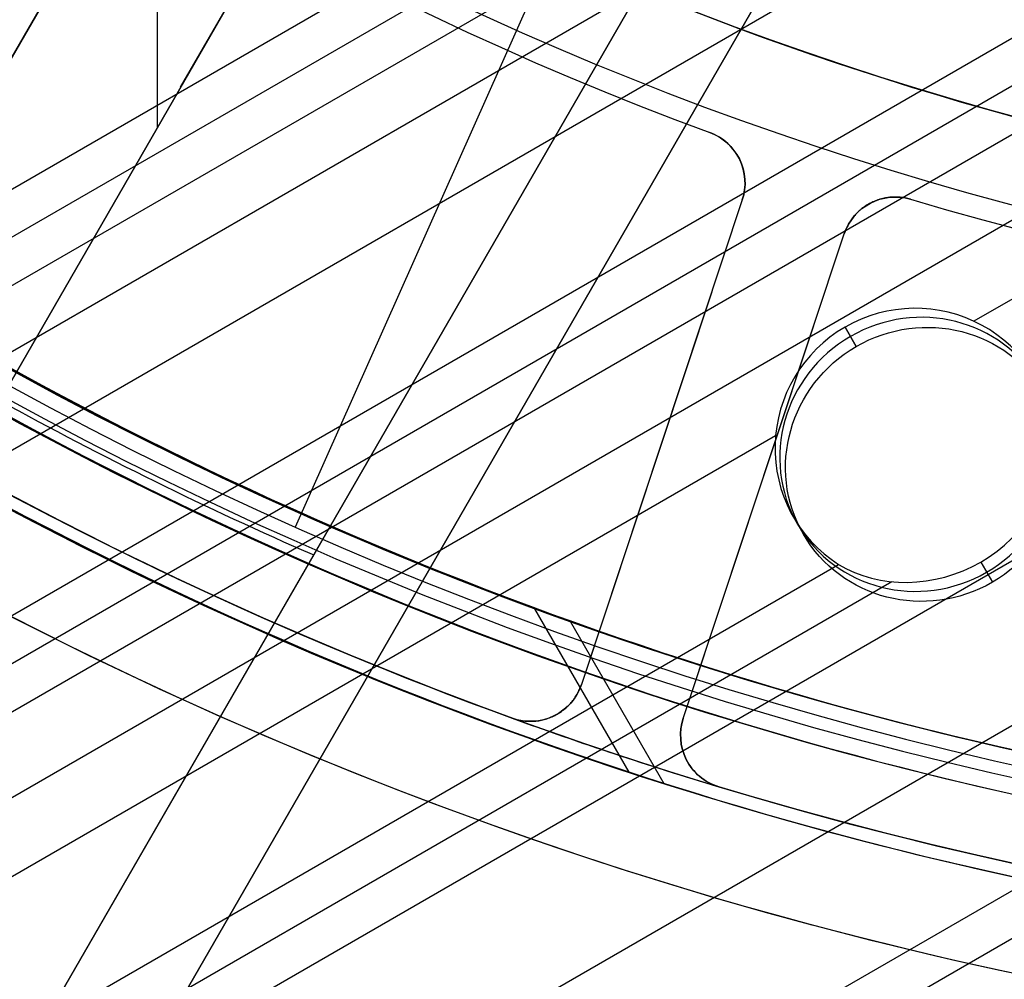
# Model space of a CAD drawing. Extents: x 12895 to 14339, y -6833 to -5581.
# Tile 9 of 79: x 13582 to 13601, y -6455 to -6437. Entities that reach past the tile are written whole.
import ezdxf

# ---------------------------------------------------------------- set-up
doc = ezdxf.new("R2010")
doc.units = 0
doc.layers.get('0').update_dxf_attribs({"linetype": 'CONTINUOUS'})
doc.layers.add('BLANCO_METALICO', color=7, linetype='CONTINUOUS')
doc.layers.add('COLOR', color=7, linetype='CONTINUOUS')

msp = doc.modelspace()

# ---------------------------------------------------------------- linework, layer by layer
for p, q in [((13595.95634088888, -6426.922570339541, 103.0971952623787), (13587.40696935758, -6446.124773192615, 89.05580518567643)), ((13602.29172791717, -6431.222334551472, 88.12500292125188), (13581.85118411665, -6443.023688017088, 88.12500292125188)), ((12940.76203758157, -6810.128695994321, 56.70020039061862), (13595.42691294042, -6432.157753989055, 56.70020038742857)), ((13596.40610126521, -6432.489184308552, 56.27725690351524), (12941.15034820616, -6810.801269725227, 56.27725690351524)), ((12941.53865882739, -6811.473843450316, 55.85431342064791), (13597.40946608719, -6432.806656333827, 55.85431341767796)), ((13600.84194392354, -6433.895768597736, 55.48398016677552), (12942.86837773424, -6813.776984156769, 55.4839801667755)), ((12944.19809663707, -6816.080124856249, 55.11364691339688), (13604.57476565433, -6434.811477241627, 55.11364691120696)), ((13605.80241346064, -6434.999459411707, 54.69070342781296), (12944.58640725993, -6816.752698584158, 54.69070342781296)), ((12944.97471788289, -6817.425272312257, 54.26775994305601), (13607.0706894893, -6435.163984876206, 54.26775994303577)), ((12945.66578068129, -6818.622228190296, 56.00127932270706), (13608.80299705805, -6435.759777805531, 56.00127932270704)), ((13611.47150085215, -6435.694029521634, 53.89742668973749), (13600.04048623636, -6442.293728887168, 53.89742668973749)), ((12948.41077693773, -6823.376701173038, 52.68120646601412), (13615.24130215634, -6438.381917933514, 52.68120646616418)), ((13616.57102106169, -6440.685058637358, 52.310873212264), (12949.74049584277, -6825.679841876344, 52.31087321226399)), ((13597.85102515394, -6442.765042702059, 55.86489361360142), (13597.64167876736, -6442.402444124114, 54.05133596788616)), ((13597.64167876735, -6442.402444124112, 54.05133596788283), (13597.85102515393, -6442.765042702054, 55.86489361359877)), ((13597.64167876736, -6442.402444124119, 54.05133596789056), (13597.85102515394, -6442.765042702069, 55.86489361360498)), ((12951.0702147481, -6827.982982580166, 51.94053995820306), (13617.90073996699, -6442.988199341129, 51.94053995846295)), ((13618.28905059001, -6443.660773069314, 51.51759647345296), (12951.4586858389, -6828.655463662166, 51.51759647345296)), ((13596.34812487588, -6444.425514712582, 53.89742668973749), (12946.30443678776, -6819.728413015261, 53.89742668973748)), ((13596.68279636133, -6445.941611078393, 53.69258844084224), (13596.86604018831, -6446.258998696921, 55.28002087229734)), ((13600.16852167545, -6446.779064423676, 52.8251144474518), (13600.38438732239, -6447.152954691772, 54.69514813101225)), ((12947.63415569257, -6822.031553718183, 53.52709343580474), (13597.5203231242, -6446.819600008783, 53.52709343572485)), ((13598.51414022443, -6447.14258440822, 53.10414995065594), (12948.02246631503, -6822.704127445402, 53.10414995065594)), ((13593.62346959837, -6450.69030017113, 57.73911972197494), (13591.86553391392, -6447.645466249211, 58.55082258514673)), ((13592.53058162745, -6447.886504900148, 52.74066862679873), (13594.26927186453, -6450.89800472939, 51.93785208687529))]:
    msp.add_line(p, q)
at = {"extrusion": (0.1124755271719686, -0.1948133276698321, 0.9743700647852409)}
msp.add_lwpolyline([(8565.810218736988, -12065.56762385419), (8565.299669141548, -12065.25865545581), (8564.791123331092, -12064.94499073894), (8564.284641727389, -12064.62664867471), (8563.780284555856, -12064.30364930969), (8563.278111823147, -12063.97601376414), (8562.778183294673, -12063.6437642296), (8562.280558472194, -12063.30692396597), (8561.785296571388, -12062.96551729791), (8561.292456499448, -12062.61956961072), (8560.802096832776, -12062.2691073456), (8560.314275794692, -12061.91415799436), (8559.829051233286, -12061.55475009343), (8559.346480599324, -12061.19091321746), (8558.866620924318, -12060.82267797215), (8558.389528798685, -12060.45007598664), (8557.91526035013, -12060.07313990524), (8557.443871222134, -12059.6919033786), (8556.975416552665, -12059.30640105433), (8556.509950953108, -12058.91666856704), (8556.047528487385, -12058.52274252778), (8555.588202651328, -12058.12466051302), (8555.132026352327, -12057.72246105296), (8554.679051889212, -12057.31618361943), (8554.229330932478, -12056.90586861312), (8553.782914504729, -12056.4915573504), (8553.33985296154, -12056.07329204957), (8552.90019597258, -12055.65111581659), (8552.463992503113, -12055.22507263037), (8552.031290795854, -12054.79520732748), (8551.602138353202, -12054.36156558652), (8551.17658191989, -12053.92419391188), (8550.754667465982, -12053.48313961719), (8550.33644017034, -12053.03845080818), (8549.921944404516, -12052.59017636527), (8549.511223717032, -12052.13836592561), (8549.104320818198, -12051.68306986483), (8548.701277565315, -12051.22433927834), (8548.302134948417, -12050.76222596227), (8547.906933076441, -12050.29678239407), (8547.51571116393, -12049.82806171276), (8547.128507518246, -12049.35611769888), (8546.745359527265, -12048.88100475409), (8546.366303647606, -12048.40277788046), (8545.991375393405, -12047.92149265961), (8545.620609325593, -12047.43720523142), (8545.254039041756, -12046.94997227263), (8544.891697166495, -12046.45985097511), (8544.533615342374, -12045.96689902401), (8544.179824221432, -12045.4711745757), (8543.83035345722, -12044.97273623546), (8543.48523169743, -12044.47164303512), (8543.144486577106, -12043.96795441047), (8542.808144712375, -12043.46173017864), (8542.476231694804, -12042.95303051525), (8542.148772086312, -12042.44191593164), (8541.825789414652, -12041.92844725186), (8541.507306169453, -12041.41268558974), (8541.193343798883, -12040.89469232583), (8540.883922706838, -12040.3745290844), (8540.579062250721, -12039.85225771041), (8540.278780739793, -12039.32794024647), (8539.983095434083, -12038.80163890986), (8539.69202254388, -12038.27341606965), (8539.40557722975, -12037.74333422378), (8539.12377360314, -12037.21145597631), (8538.846624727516, -12036.67784401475), (8538.574142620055, -12036.1425610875), (8538.306338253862, -12035.60566998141), (8538.043221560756, -12035.06723349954), (8537.784801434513, -12034.52731443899), (8537.531085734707, -12033.985975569), (8537.282081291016, -12033.4432796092), (8537.037793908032, -12032.89928920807), (8536.79822837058, -12032.35406692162), (8536.563388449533, -12031.8076751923), (8536.333276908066, -12031.26017632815), (8536.10789550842, -12030.71163248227), (8535.887245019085, -12030.16210563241), (8535.67132522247, -12029.61165756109), (8535.460134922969, -12029.06034983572), (8535.253671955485, -12028.50824378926), (8535.051933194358, -12027.95540050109), (8534.854914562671, -12027.4018807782), (8534.662611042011, -12026.8477451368), (8534.475016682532, -12026.29305378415), (8534.292124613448, -12025.73786660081), (8534.11392705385, -12025.1822431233), (8533.940415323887, -12024.62624252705), (8533.771579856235, -12024.06992360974), (8533.607410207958, -12023.51334477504), (8533.4478950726, -12022.95656401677), (8533.293022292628, -12022.39963890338), (8533.142778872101, -12021.84262656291), (8532.997150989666, -12021.2855836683), (8532.856124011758, -12020.72856642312), (8532.719682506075, -12020.17163054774), (8532.587810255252, -12019.61483126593), (8532.460490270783, -12019.05822329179), (8532.337704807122, -12018.50186081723), (8532.219435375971, -12017.94579749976), (8532.105662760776, -12017.39008645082), (8531.996367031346, -12016.83478022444), (8531.891527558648, -12016.27993080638), (8531.791123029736, -12015.7255896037), (8531.695131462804, -12015.17180743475), (8531.603530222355, -12014.61863451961), (8531.516296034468, -12014.06612047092), (8531.433405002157, -12013.51431428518), (8531.354832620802, -12012.96326433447), (8531.280553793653, -12012.41301835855), (8531.210542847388, -12011.86362345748), (8531.144773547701, -12011.31512608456), (8531.083219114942, -12010.76757203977), (8531.025852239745, -12010.22100646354), (8530.972645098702, -12009.67547383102), (8530.923569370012, -12009.13101794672), (8530.87859624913, -12008.58768193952), (8530.837696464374, -12008.04550825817), (8530.80084029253, -12007.50453866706), (8530.767997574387, -12006.96481424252), (8530.739137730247, -12006.4263753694), (8530.714229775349, -12005.8892617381), (8530.693242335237, -12005.35351234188), (8530.67614366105, -12004.81916547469), (8530.66290164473, -12004.28625872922), (8530.653483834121, -12003.75482899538), (8530.647857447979, -12003.22491245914), (8530.64598939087, -12002.69654460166)], dxfattribs=at)
at = {"extrusion": (0.1124755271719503, -0.1948133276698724, 0.9743700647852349)}
msp.add_lwpolyline([(8530.645989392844, -12003.97543454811), (8530.64774105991, -12004.4870778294), (8530.653016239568, -12005.00017447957), (8530.66184500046, -12005.51469230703), (8530.674257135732, -12006.03059850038), (8530.690282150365, -12006.54785962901), (8530.709949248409, -12007.06644164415), (8530.733287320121, -12007.58630988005), (8530.76032492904, -12008.10742905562), (8530.79109029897, -12008.62976327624), (8530.825611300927, -12009.1532760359), (8530.863915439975, -12009.67793021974), (8530.906029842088, -12010.20368810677), (8530.951981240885, -12010.73051137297), (8531.001795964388, -12011.25836109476), (8531.055499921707, -12011.7871977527), (8531.11311858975, -12012.31698123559), (8531.174676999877, -12012.84767084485), (8531.240199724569, -12013.37922529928), (8531.309710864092, -12013.91160274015), (8531.383234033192, -12014.44476073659), (8531.460792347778, -12014.97865629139), (8531.54240841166, -12015.51324584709), (8531.62810430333, -12016.04848529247), (8531.717901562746, -12016.5843299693), (8531.811821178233, -12017.12073467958), (8531.909883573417, -12017.657653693), (8532.012108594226, -12018.19504075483), (8532.11851549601, -12018.73284909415), (8532.229122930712, -12019.27103143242), (8532.34394893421, -12019.80953999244), (8532.463010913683, -12020.34832650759), (8532.586325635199, -12020.88734223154), (8532.713909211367, -12021.42653794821), (8532.845777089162, -12021.96586398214), (8532.981944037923, -12022.50527020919), (8533.12242413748, -12023.04470606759), (8533.267230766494, -12023.58412056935), (8533.416376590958, -12024.123462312), (8533.569873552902, -12024.66267949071), (8533.727732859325, -12025.20171991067), (8533.889964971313, -12025.74053099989), (8534.056579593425, -12026.27905982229), (8534.227585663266, -12026.81725309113), (8534.402991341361, -12027.35505718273), (8534.58280400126, -12027.89241815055), (8534.767030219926, -12028.42928173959), (8534.955675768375, -12028.96559340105), (8535.148745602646, -12029.50129830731), (8535.34624385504, -12030.03634136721), (8535.548173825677, -12030.57066724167), (8535.754537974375, -12031.10422035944), (8535.965337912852, -12031.63694493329), (8536.180574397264, -12032.16878497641), (8536.400247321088, -12032.69968431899), (8536.624355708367, -12033.22958662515), (8536.852897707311, -12033.75843541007), (8537.085870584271, -12034.28617405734), (8537.323270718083, -12034.81274583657), (8537.56509359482, -12035.33809392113), (8537.811333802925, -12035.86216140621), (8538.06198502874, -12036.38489132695), (8538.317040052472, -12036.90622667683), (8538.576490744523, -12037.42611042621), (8538.840328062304, -12037.944485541), (8539.108542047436, -12038.46129500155), (8539.381121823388, -12038.97648182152), (8539.658055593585, -12039.48998906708), (8539.93933063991, -12040.00175987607), (8540.224933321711, -12040.51173747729), (8540.51484907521, -12041.01986520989), (8540.80906241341, -12041.52608654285), (8541.10755692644, -12042.03034509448), (8541.410315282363, -12042.53258465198), (8541.717319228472, -12043.03274919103), (8542.028549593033, -12043.53078289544), (8542.343986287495, -12044.0266301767), (8542.663608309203, -12044.52023569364), (8542.98739374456, -12045.01154437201), (8543.315319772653, -12045.50050142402), (8543.647362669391, -12045.98705236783), (8543.983497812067, -12046.47114304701), (8544.323699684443, -12046.95271964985), (8544.667941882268, -12047.43172872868), (8545.016197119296, -12047.908117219), (8545.368437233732, -12048.38183245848), (8545.724633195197, -12048.85282220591), (8546.084755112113, -12049.32103465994), (8546.448772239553, -12049.78641847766), (8546.816652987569, -12050.248922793), (8547.188364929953, -12050.70849723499), (8547.56387481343, -12051.16509194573), (8547.94314856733, -12051.61865759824), (8548.326151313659, -12052.069145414), (8548.71284737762, -12052.5165071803), (8549.103200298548, -12052.96069526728), (8549.497172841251, -12053.40166264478), (8549.89472700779, -12053.83936289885), (8550.295824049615, -12054.27375024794), (8550.700424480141, -12054.70477955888), (8551.10848808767, -12055.13240636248), (8551.519973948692, -12055.55658686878), (8551.934840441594, -12055.97727798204), (8552.353045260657, -12056.39443731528), (8552.774545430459, -12056.80802320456), (8553.199297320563, -12057.21799472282), (8553.6272566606, -12057.62431169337), (8554.05837855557, -12058.02693470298), (8554.492617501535, -12058.42582511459), (8554.929927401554, -12058.8209450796), (8555.370261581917, -12059.21225754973), (8555.813572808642, -12059.59972628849), (8556.259813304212, -12059.98331588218), (8556.708934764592, -12060.36299175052), (8557.160888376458, -12060.73872015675), (8557.615624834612, -12061.11046821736), (8558.073094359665, -12061.47820391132), (8558.533246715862, -12061.84189608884), (8558.996031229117, -12062.20151447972), (8559.461396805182, -12062.55702970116), (8559.929291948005, -12062.90841326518), (8560.399664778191, -12063.25563758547), (8560.872463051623, -12063.59867598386), (8561.347634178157, -12063.93750269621), (8561.825125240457, -12064.27209287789), (8562.304883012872, -12064.60242260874), (8562.7868539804, -12064.92846889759), (8563.27098435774, -12065.25020968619), (8563.757220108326, -12065.56762385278)], dxfattribs=at)
at = {"extrusion": (0.1124755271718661, -0.1948133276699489, 0.9743700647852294)}
msp.add_lwpolyline([(8528.345989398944, -12002.69654459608), (8528.347736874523, -12003.21579337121), (8528.35299909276, -12003.7364926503), (8528.361805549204, -12004.25861087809), (8528.37418547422, -12004.78211590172), (8528.390167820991, -12005.30697497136), (8528.40978125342, -12005.83315474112), (8528.433054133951, -12006.36062127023), (8528.460014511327, -12006.8893400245), (8528.490690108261, -12007.41927587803), (8528.525108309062, -12007.95039311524), (8528.563296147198, -12008.48265543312), (8528.605280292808, -12009.0160259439), (8528.65108704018, -12009.55046717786), (8528.700742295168, -12010.08594108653), (8528.754271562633, -12010.62240904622), (8528.811699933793, -12011.15983186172), (8528.873052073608, -12011.69816977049), (8528.938352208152, -12012.23738244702), (8529.00762411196, -12012.77742900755), (8529.08089109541, -12013.31826801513), (8529.158175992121, -12013.859857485), (8529.239501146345, -12014.40215489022), (8529.324888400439, -12014.94511716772), (8529.414359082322, -12015.48870072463), (8529.50793399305, -12016.03286144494), (8529.605633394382, -12016.57755469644), (8529.707476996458, -12017.12273533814), (8529.813483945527, -12017.66835772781), (8529.923672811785, -12018.21437573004), (8530.038061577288, -12018.76074272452), (8530.156667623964, -12019.30741161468), (8530.279507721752, -12019.85433483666), (8530.40659801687, -12020.40146436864), (8530.537954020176, -12020.94875174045), (8530.67359059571, -12021.49614804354), (8530.813521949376, -12022.04360394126), (8530.957761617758, -12022.59106967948), (8531.106322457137, -12023.13849509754), (8531.259216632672, -12023.68582963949), (8531.416455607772, -12024.23302236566), (8531.57805013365, -12024.78002196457), (8531.744010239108, -12025.3267767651), (8531.914345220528, -12025.87323474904), (8532.08906363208, -12026.41934356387), (8532.268173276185, -12026.9650505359), (8532.451681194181, -12027.51030268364), (8532.63959365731, -12028.05504673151), (8532.831916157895, -12028.59922912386), (8533.028653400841, -12029.14279603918), (8533.229809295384, -12029.68569340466), (8533.43538694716, -12030.22786691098), (8533.645388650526, -12030.76926202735), (8533.859815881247, -12031.3098240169), (8534.078669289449, -12031.84949795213), (8534.301948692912, -12032.38822873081), (8534.529653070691, -12032.92596109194), (8534.761780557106, -12033.46263963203), (8534.99832843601, -12033.99820882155), (8535.239293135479, -12034.53261302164), (8535.484670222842, -12035.06579650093), (8535.73445440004, -12035.59770345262), (8535.988639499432, -12036.1282780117), (8536.247218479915, -12036.65746427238), (8536.51018342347, -12037.18520630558), (8536.777525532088, -12037.71144817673), (8537.0492351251, -12038.23613396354), (8537.325301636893, -12038.75920777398), (8537.605713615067, -12039.28061376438), (8537.890458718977, -12039.80029615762), (8538.179523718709, -12040.31819926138), (8538.472894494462, -12040.83426748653), (8538.770556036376, -12041.34844536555), (8539.072492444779, -12041.86067757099), (8539.37868693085, -12042.37090893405), (8539.689121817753, -12042.87908446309), (8540.003778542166, -12043.38514936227), (8540.32263765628, -12043.88904905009), (8540.64567883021, -12044.39072917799), (8540.97288085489, -12044.89013564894), (8541.304221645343, -12045.38721463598), (8541.639678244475, -12045.88191260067), (8541.979226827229, -12046.37417631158), (8542.32284270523, -12046.86395286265), (8542.670500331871, -12047.35118969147), (8543.022173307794, -12047.83583459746), (8543.377834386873, -12048.31783576), (8543.737455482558, -12048.79714175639), (8544.101007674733, -12049.27370157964), (8544.468461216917, -12049.74746465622), (8544.839785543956, -12050.21838086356), (8545.214949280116, -12050.68640054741), (8545.59392024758, -12051.15147453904), (8545.97666547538, -12051.6135541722), (8546.36315120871, -12052.0725912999), (8546.753342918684, -12052.52853831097), (8547.14720531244, -12052.98134814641), (8547.544702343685, -12053.43097431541), (8547.94579722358, -12053.87737091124), (8548.350452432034, -12054.32049262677), (8548.758629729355, -12054.76029476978), (8549.170290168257, -12055.19673327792), (8549.58539410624, -12055.62976473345), (8550.003901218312, -12056.05934637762), (8550.425770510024, -12056.48543612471), (8550.85096033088, -12056.9079925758), (8551.279428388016, -12057.32697503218), (8551.71113176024, -12057.7423435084), (8552.146026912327, -12058.15405874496), (8552.584069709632, -12058.56208222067), (8553.025215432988, -12058.96637616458), (8553.46941879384, -12059.36690356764), (8553.91663394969, -12059.76362819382), (8554.366814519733, -12060.15651459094), (8554.819913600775, -12060.54552810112), (8555.275883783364, -12060.93063487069), (8555.734677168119, -12061.31180185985), (8556.196245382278, -12061.68899685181), (8556.660539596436, -12062.06218846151), (8557.127510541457, -12062.43134614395), (8557.597108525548, -12062.79644020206), (8558.069283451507, -12063.15744179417), (8558.543984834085, -12063.51432294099), (8559.021161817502, -12063.86705653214), (8559.500763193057, -12064.21561633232), (8559.982737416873, -12064.55997698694), (8560.467032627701, -12064.90011402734), (8560.953596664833, -12065.23600387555), (8561.442377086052, -12065.56762384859)], dxfattribs=at)
at = {"extrusion": (0.1124755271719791, -0.194813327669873, 0.9743700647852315)}
msp.add_lwpolyline([(8559.602413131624, -12065.56762385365), (8559.136482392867, -12065.23030030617), (8558.672822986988, -12064.88904056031), (8558.211481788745, -12064.54386838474), (8557.752505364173, -12064.19480832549), (8557.295939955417, -12063.84188570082), (8556.841831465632, -12063.48512659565), (8556.39022544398, -12063.1245578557), (8555.941167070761, -12062.76020708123), (8555.494701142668, -12062.39210262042), (8555.05087205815, -12062.0202735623), (8554.609723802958, -12061.64474972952), (8554.171299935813, -12061.26556167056), (8553.735643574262, -12060.88274065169), (8553.302797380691, -12060.49631864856), (8552.87280354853, -12060.10632833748), (8552.445703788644, -12059.7128030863), (8552.02153931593, -12059.31577694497), (8551.600350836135, -12058.91528463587), (8551.182178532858, -12058.51136154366), (8550.767062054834, -12058.10404370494), (8550.355040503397, -12057.69336779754), (8549.946152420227, -12057.27937112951), (8549.540435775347, -12056.86209162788), (8549.137927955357, -12056.44156782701), (8548.738665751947, -12056.0178388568), (8548.342685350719, -12055.59094443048), (8547.950022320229, -12055.16092483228), (8547.560711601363, -12054.72782090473), (8547.174787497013, -12054.29167403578), (8546.792283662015, -12053.85252614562), (8546.413233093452, -12053.41041967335), (8546.037668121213, -12052.96539756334), (8545.665620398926, -12052.51750325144), (8545.297120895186, -12052.06678065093), (8544.932199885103, -12051.61327413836), (8544.570886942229, -12051.1570285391), (8544.21321093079, -12050.6980891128), (8543.859199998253, -12050.23650153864), (8543.508881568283, -12049.77231190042), (8543.162282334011, -12049.30556667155), (8542.819428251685, -12048.83631269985), (8542.480344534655, -12048.36459719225), (8542.145055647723, -12047.89046769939), (8541.813585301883, -12047.41397210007), (8541.485956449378, -12046.93515858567), (8541.162191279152, -12046.45407564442), (8540.842311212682, -12045.97077204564), (8540.526336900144, -12045.48529682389), (8540.214288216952, -12044.99769926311), (8539.906184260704, -12044.50802888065), (8539.602043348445, -12044.01633541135), (8539.301883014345, -12043.52266879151), (8539.005720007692, -12043.02707914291), (8538.713570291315, -12042.52961675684), (8538.425449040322, -12042.03033207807), (8538.141370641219, -12041.52927568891), (8537.861348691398, -12041.02649829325), (8537.58539599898, -12040.52205070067), (8537.313524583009, -12040.01598381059), (8537.045745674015, -12039.50834859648), (8536.78206971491, -12038.99919609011), (8536.522506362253, -12038.48857736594), (8536.267064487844, -12037.97654352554), (8536.015752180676, -12037.46314568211), (8535.768576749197, -12036.94843494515), (8535.525544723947, -12036.43246240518), (8535.286661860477, -12035.91527911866), (8535.051933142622, -12035.39693609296), (8534.821362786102, -12034.8774842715), (8534.59495424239, -12034.35697451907), (8534.372710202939, -12033.83545760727), (8534.154632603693, -12033.31298420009), (8533.94072262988, -12032.78960483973), (8533.73098072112, -12032.26536993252), (8533.52540657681, -12031.74032973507), (8533.323999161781, -12031.21453434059), (8533.12675671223, -12030.68803366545), (8532.933676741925, -12030.16087743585), (8532.74475604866, -12029.6331151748), (8532.559990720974, -12029.10479618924), (8532.379376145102, -12028.57596955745), (8532.202907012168, -12028.0466841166), (8532.030577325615, -12027.51698845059), (8531.862380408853, -12026.98693087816), (8531.698308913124, -12026.45655944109), (8531.538354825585, -12025.92592189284), (8531.382509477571, -12025.39506568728), (8531.230763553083, -12024.86403796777), (8531.083107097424, -12024.3328855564), (8530.939529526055, -12023.80165494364), (8530.800019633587, -12023.27039227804), (8530.664565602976, -12022.73914335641), (8530.533155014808, -12022.20795361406), (8530.405774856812, -12021.67686811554), (8530.282411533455, -12021.14593154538), (8530.163050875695, -12020.61518819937), (8530.047678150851, -12020.08468197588), (8529.936278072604, -12019.55445636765), (8529.828834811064, -12019.02455445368), (8529.725332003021, -12018.49501889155), (8529.6257527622, -12017.96589190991), (8529.530079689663, -12017.4372153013), (8529.438294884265, -12016.9090304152), (8529.350379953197, -12016.38137815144), (8529.266316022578, -12015.85429895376), (8529.186083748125, -12015.32783280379), (8529.109663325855, -12014.80201921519), (8529.037034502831, -12014.27689722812), (8528.968176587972, -12013.75250540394), (8528.903068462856, -12013.22888182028), (8528.841688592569, -12012.70606406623), (8528.78401503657, -12012.18408923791), (8528.730025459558, -12011.66299393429), (8528.679697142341, -12011.14281425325), (8528.633006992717, -12010.62358578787), (8528.589931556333, -12010.10534362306), (8528.550447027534, -12009.58812233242), (8528.514529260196, -12009.07195597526), (8528.482153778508, -12008.55687809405), (8528.45329578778, -12008.04292171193), (8528.427930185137, -12007.53011933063), (8528.406031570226, -12007.0185029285), (8528.387574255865, -12006.50810395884), (8528.372532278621, -12005.99895334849), (8528.360879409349, -12005.49108149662), (8528.35258916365, -12004.98451827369), (8528.347634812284, -12004.47929302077), (8528.345989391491, -12003.97543454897)], dxfattribs=at)
for points in [[(13581.91705119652, -6443.977070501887), (13582.30382611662, -6444.187298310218), (13582.69185709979, -6444.395190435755), (13583.0811300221, -6444.600738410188), (13583.47163075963, -6444.8039337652), (13583.86334518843, -6445.004768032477), (13584.25625918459, -6445.203232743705), (13584.65035862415, -6445.399319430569), (13585.0456293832, -6445.593019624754), (13585.44205733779, -6445.784324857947), (13585.839628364, -6445.973226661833), (13586.23832833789, -6446.159716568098), (13586.63814313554, -6446.343786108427), (13587.03905863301, -6446.525426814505), (13587.44106070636, -6446.704630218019), (13587.84413523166, -6446.881387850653), (13588.24826808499, -6447.055691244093), (13588.6534451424, -6447.227531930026), (13589.05965227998, -6447.396901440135), (13589.46687537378, -6447.563791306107), (13589.87510029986, -6447.728193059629), (13590.28431293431, -6447.890098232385), (13590.69449915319, -6448.049498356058), (13591.10564483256, -6448.206384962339), (13591.51773584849, -6448.360749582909), (13591.93075807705, -6448.512583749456), (13592.34469739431, -6448.661878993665), (13592.75953967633, -6448.80862684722), (13593.17527079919, -6448.952818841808), (13593.59187663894, -6449.094446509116), (13594.00934307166, -6449.233501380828), (13594.42765597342, -6449.369974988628), (13594.84680122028, -6449.503858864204), (13595.26676468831, -6449.635144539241), (13595.68753225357, -6449.763823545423), (13596.10908979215, -6449.889887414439), (13596.53142318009, -6450.013327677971), (13596.95451829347, -6450.134135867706), (13597.37836100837, -6450.25230351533), (13597.80293720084, -6450.367822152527), (13598.22823229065, -6450.480684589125), (13598.6542298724, -6450.590888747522), (13599.08091308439, -6450.69843382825), (13599.50826506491, -6450.803319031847), (13599.93626895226, -6450.905543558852), (13600.36490788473, -6451.005106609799), (13600.79416500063, -6451.102007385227)], [(13581.98768422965, -6445.719202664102), (13582.38509611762, -6445.929048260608), (13582.7837614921, -6446.136492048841), (13583.18366593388, -6446.34152538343), (13583.58479502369, -6446.544139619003), (13583.98713434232, -6446.744326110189), (13584.39066947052, -6446.942076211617), (13584.79538598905, -6447.137381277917), (13585.20126947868, -6447.330232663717), (13585.60830552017, -6447.520621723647), (13586.01647969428, -6447.708539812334), (13586.42577758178, -6447.893978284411), (13586.83618476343, -6448.076928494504), (13587.24768681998, -6448.25738179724), (13587.66026933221, -6448.43532954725), (13588.07391788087, -6448.610763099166), (13588.48861804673, -6448.783673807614), (13588.90435541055, -6448.954053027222), (13589.32111555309, -6449.121892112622), (13589.73888405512, -6449.28718241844), (13590.1576464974, -6449.449915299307), (13590.57738846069, -6449.610082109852), (13590.99809552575, -6449.767674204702), (13591.41975327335, -6449.92268293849), (13591.84234728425, -6450.075099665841), (13592.26586313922, -6450.224915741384), (13592.690286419, -6450.372122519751), (13593.11560270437, -6450.516711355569), (13593.5417975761, -6450.658673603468), (13593.96885661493, -6450.798000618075), (13594.39676540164, -6450.934683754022), (13594.82550951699, -6451.068714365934), (13595.25507454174, -6451.200083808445), (13595.68544605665, -6451.328783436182), (13596.11660964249, -6451.454804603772), (13596.54855088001, -6451.578138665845), (13596.98125534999, -6451.698776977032), (13597.41470863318, -6451.816710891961), (13597.84889584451, -6451.931933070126), (13598.28380023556, -6452.044441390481), (13598.7194045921, -6452.154235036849), (13599.15569169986, -6452.261313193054), (13599.59264434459, -6452.365675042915), (13600.03024531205, -6452.467319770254), (13600.46847738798, -6452.566246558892), (13600.90732335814, -6452.66245459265)]]:
    msp.add_lwpolyline(points)
for centre, radius, start, end in [((13616.37125110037, -6381.069931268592, 89.37470231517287), 73.24245578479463, 209.9999999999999, 29.99999999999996), ((13616.3712510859, -6381.069931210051, 88.63012703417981), 71.44457953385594, 210.0000000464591, 29.99999995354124), ((13616.37125110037, -6381.069931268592, 89.05580518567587), 71.21139006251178, 210.0000000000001, 30.0000000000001), ((13616.37125110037, -6381.069931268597, 88.12500292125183), 70.9394553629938, 254.9999999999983, 345.0000000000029), ((13616.37125110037, -6381.069931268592, 68.68735261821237), 73.24245578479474, 211.1713425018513, 311.5923049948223), ((13616.37125110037, -6381.069931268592, 67.93735261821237), 70.94245578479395, 213.8367835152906, 313.7266063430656), ((13616.77204338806, -6380.25720490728, 88.12500292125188), 71.82843897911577, 232.6410184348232, 254.8589815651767), ((13616.37125110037, -6381.069931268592, 88.125002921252), 70.93945536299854, 232.4999999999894, 255.0000000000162), ((13616.37125110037, -6381.069931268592, 46.50000292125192), 71.74245578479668, 232.4999999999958, 299.9999328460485)]:
    msp.add_arc(centre, radius, start, end)
at = {"extrusion": (0, 0, -1)}
for centre, radius, start, end in [((-13616.37125110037, -6381.069931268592, -89.37470231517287), 70.94245578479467, 150.0000000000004, 330.0000000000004), ((-13616.37125110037, -6381.069931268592, -46.50000292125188), 70.94245578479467, 150.0000000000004, 330.0000000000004), ((-13616.37125110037, -6381.069931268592, -88.12500292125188), 52.09123273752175, 150.0000000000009, 330.0000000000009)]:
    msp.add_arc(centre, radius, start, end, dxfattribs=at)
at = {"extrusion": (0.06896082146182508, -0.1194436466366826, 0.9904431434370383)}
msp.add_arc((8554.693657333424, -12254.96408733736, 1760.743356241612), 2.609710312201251, 332.8388289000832, 89.81882946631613, dxfattribs=at)
at = {"extrusion": (0.1124755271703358, -0.1948133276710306, 0.9743700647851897)}
msp.add_arc((8554.701903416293, -12051.29608263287, 2838.036894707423), 2.599999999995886, 270.000000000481, 90.00000000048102, dxfattribs=at)
at = {"extrusion": (-0.1124755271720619, 0.1948133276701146, -0.9743700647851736)}
msp.add_arc((-8554.701903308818, -12051.29608270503, -2838.995039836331), 2.599999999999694, 90, 270, dxfattribs=at)
at = {"extrusion": (0.1124755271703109, -0.1948133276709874, 0.9743700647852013)}
msp.add_arc((8554.701903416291, -12051.29608263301, 2838.036894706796), 2.600000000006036, 90.00000000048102, 270.0000000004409, dxfattribs=at)
at = {"extrusion": (0.06896082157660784, -0.1194436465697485, 0.9904431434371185)}
msp.add_arc((8554.710149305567, -12254.96409550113, 1760.743357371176), 2.609710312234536, 90.1811705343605, 207.16117109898, dxfattribs=at)
at = {"extrusion": (-0.1124755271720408, 0.194813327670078, -0.9743700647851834)}
msp.add_arc((-8554.701903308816, -12051.29608270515, -2838.995039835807), 2.600000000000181, 270.0000000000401, 90, dxfattribs=at)
at = {"extrusion": (0.2391348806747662, -0.4141937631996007, 0.8782129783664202)}
msp.add_arc((8554.681876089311, -10847.19701335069, 5968.882058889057), 2.589095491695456, 270.4432023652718, 334.3371695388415, dxfattribs=at)
at = {"extrusion": (0.2391348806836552, -0.4141937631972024, 0.8782129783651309)}
msp.add_arc((8554.72193053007, -10847.19701347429, 5968.882058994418), 2.589095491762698, 205.6628304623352, 269.5567976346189, dxfattribs=at)
at = {"layer": 'BLANCO_METALICO'}
for p, q in [((13587.87563795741, -6446.42533156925, 190.1470783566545), (13604.83302437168, -6417.054171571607, 190.1470783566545)), ((13604.83302437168, -6417.054171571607, 187.6470783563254), (13587.87563795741, -6446.42533156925, 187.6470783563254)), ((13587.87563795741, -6446.42533156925, 188.8970783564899), (13604.83302437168, -6417.054171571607, 188.8970783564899)), ((13584.03124757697, -6457.084017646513, 186.1470783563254), (13606.56501766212, -6418.054360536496, 186.1470783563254)), ((13584.03124757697, -6457.084017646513, 184.6470783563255), (13606.56492244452, -6418.054525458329, 184.6470783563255)), ((13606.5650741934, -6418.054173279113, 190.1470783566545), (13589.6076888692, -6447.425331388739, 190.1470783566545)), ((13589.6076888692, -6447.425331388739, 187.6470783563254), (13606.5650741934, -6418.054173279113, 187.6470783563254)), ((13606.5650741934, -6418.054173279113, 188.8970783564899), (13589.6076888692, -6447.425331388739, 188.8970783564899)), ((13579.30512401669, -6442.269890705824, 187.6470783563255), (13587.77442960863, -6427.600623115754, 187.6470783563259)), ((13587.77494710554, -6427.601286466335, 189.069375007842), (13579.30523726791, -6442.269959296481, 187.8885055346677)), ((13581.90308419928, -6443.76982692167, 187.8885055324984), (13590.37107088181, -6429.101548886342, 189.0692910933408)), ((13590.37190370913, -6429.101666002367, 187.6470783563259), (13581.90320022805, -6443.769890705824, 187.6470783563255)), ((13585.27171944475, -6437.935444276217, 188.3581847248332), (13590.37182496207, -6429.101802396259, 188.3581847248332)), ((13584.83813154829, -6438.685726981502, 188.2983028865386), (13584.83813154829, -6432.687551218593, 188.6607429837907)), ((13595.2981797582, -6437.569107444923, 184.6470783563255), (13595.2981797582, -6437.569107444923, 187.6470783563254)), ((13582.29919300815, -6456.084015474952, 190.1470783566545), (13587.87563795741, -6446.42533156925, 190.1470783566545)), ((13587.87563795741, -6446.425331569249, 188.89707835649), (13582.29919300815, -6456.084015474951, 188.89707835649)), ((13587.87563795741, -6446.42533156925, 187.6470783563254), (13587.74883084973, -6446.644967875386, 187.6470783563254)), ((13587.87563795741, -6446.42533156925, 190.1470783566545), (13587.87563795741, -6446.42533156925, 187.6470783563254)), ((13587.74883084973, -6446.644967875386, 187.6470783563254), (13582.29919300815, -6456.084015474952, 187.6470783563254)), ((13584.03124381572, -6457.084015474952, 187.6470783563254), (13589.6076888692, -6447.425331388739, 187.6470783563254)), ((13589.6076888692, -6447.425331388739, 190.1470783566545), (13584.03124381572, -6457.084015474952, 190.1470783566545)), ((13584.03124381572, -6457.084015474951, 188.89707835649), (13589.6076888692, -6447.42533138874, 188.89707835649)), ((13589.6076888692, -6447.425331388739, 190.1470783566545), (13589.6076888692, -6447.425331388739, 187.6470783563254)), ((13585.08741548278, -6451.2546735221, 187.6470783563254), (13585.08741548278, -6451.2546735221, 190.1470783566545)), ((13586.81946634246, -6452.254673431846, 187.6470783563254), (13586.81946634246, -6452.254673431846, 190.1470783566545))]:
    msp.add_line(p, q, dxfattribs=at)
at = {"layer": 'BLANCO_METALICO', "extrusion": (0, 0, -1)}
for centre, radius, start, end in [((-13616.37098787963, -6381.069931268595, -171.6470783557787), 99.49999999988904, 179.9999999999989, 1.047441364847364e-12), ((-13616.37098787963, -6381.069931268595, -170.8389899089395), 99.49999999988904, 179.9999999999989, 1.047441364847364e-12), ((-13616.37098787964, -6381.069931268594, -169.280901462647), 99.49999999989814, 179.9999999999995, 5.237206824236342e-13), ((-13616.37098787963, -6381.069931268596, -171.6470783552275), 99.0999999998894, 179.9999999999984, 1.577503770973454e-12), ((-13616.37098787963, -6381.069931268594, -170.0309014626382), 98.69999999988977, 179.9999999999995, 5.279656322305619e-13), ((-13616.37098787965, -6381.069931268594, -168.5309014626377), 98.69999999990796, 179.9999999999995, 5.279656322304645e-13), ((-13616.37098787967, -6381.0699312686, -167.2309014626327), 98.19999999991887, 179.9999999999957, 4.24523078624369e-12), ((-13616.37098787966, -6381.069931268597, -168.0309014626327), 98.1999999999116, 179.9999999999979, 2.122615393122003e-12)]:
    msp.add_arc(centre, radius, start, end, dxfattribs=at)
at = {"layer": 'BLANCO_METALICO'}
for centre, radius, start, end in [((13616.37098787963, -6381.069931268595, 170.030901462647), 99.49999999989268, 179.9999999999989, 1.047441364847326e-12), ((13616.37098787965, -6381.069931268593, 168.5309014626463), 99.49999999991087, 180, 0), ((13616.37098787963, -6381.069931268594, 171.6470783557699), 98.69999999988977, 179.9999999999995, 5.279656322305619e-13), ((13616.37098787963, -6381.069931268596, 170.8389899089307), 98.69999999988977, 179.9999999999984, 1.583896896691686e-12), ((13616.37098787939, -6381.06993126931, 187.647078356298), 71.5493766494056, 241.2012678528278, 246.4197189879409)]:
    msp.add_arc(centre, radius, start, end, dxfattribs=at)
at = {"layer": 'COLOR'}
for p, q in [((13595.12587656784, -6438.783757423, 28.20000054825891), (13595.12587656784, -6438.783757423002, 30.30000054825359)), ((13595.67443343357, -6439.274146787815, 28.083005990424), (13595.67443343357, -6439.274146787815, 30.30000054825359)), ((13595.72940065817, -6440.037537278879, 30.30000054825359), (13592.73230945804, -6449.056806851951, 30.30000054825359)), ((13595.72940065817, -6440.037537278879, 27.78395875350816), (13592.73230945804, -6449.056806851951, 23.7334337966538)), ((13595.72940065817, -6440.037537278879, 30.30000054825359), (13595.72940065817, -6440.037537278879, 27.78395875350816)), ((13598.12841597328, -6440.089169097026, 28.08306731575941), (13598.12841597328, -6440.089169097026, 30.30000054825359)), ((13598.86117925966, -6440.024567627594, 30.30000054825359), (13598.86117925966, -6440.02456762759, 28.20000054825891)), ((13594.63037677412, -6449.687156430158, 23.73350976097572), (13597.62748507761, -6440.667835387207, 27.78404627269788)), ((13594.63037677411, -6449.687156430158, 30.30000054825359), (13597.62748507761, -6440.667835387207, 30.30000054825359)), ((13597.62748507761, -6440.667835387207, 27.78404627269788), (13597.62748507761, -6440.667835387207, 30.30000054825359)), ((13595.16169819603, -6441.745947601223, 27.0167171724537), (13592.73230945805, -6449.056806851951, 27.0167171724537)), ((13594.63037677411, -6449.687156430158, 27.01675515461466), (13597.0597443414, -6442.376360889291, 27.01675515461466)), ((13594.23085505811, -6444.547172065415, 25.75869627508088), (13594.23085505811, -6444.547172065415, 30.30000054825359)), ((13596.12893092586, -6445.177495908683, 25.75877801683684), (13596.12893092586, -6445.177495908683, 30.30000054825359)), ((13592.73230945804, -6449.056806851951, 23.7334337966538), (13592.73230945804, -6449.056806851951, 30.30000054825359)), ((13591.44183303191, -6449.681345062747, 23.29836120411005), (13591.44183303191, -6449.681345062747, 30.30000054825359)), ((13592.23137856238, -6449.635473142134, 30.30000054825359), (13592.23137856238, -6449.635473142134, 23.43011410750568)), ((13594.63037677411, -6449.687156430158, 30.30000054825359), (13594.63037677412, -6449.687156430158, 23.73350976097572)), ((13594.68534296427, -6450.45054688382, 23.43016875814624), (13594.68533956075, -6450.45054915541, 30.30000054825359)), ((13594.68534399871, -6450.450546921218, 30.30000054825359), (13594.68534399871, -6450.450546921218, 23.43016860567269)), ((13595.2905777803, -6450.959896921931, 30.30000054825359), (13595.2905777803, -6450.959896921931, 23.29836120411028))]:
    msp.add_line(p, q, dxfattribs=at)
for points in [[(13598.86117925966, -6440.02456762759, 28.20000054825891), (13598.83687923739, -6440.017670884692, 28.19986734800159), (13598.81252806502, -6440.01140024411, 28.19946774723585), (13598.78812499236, -6440.00575564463, 28.1988017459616), (13598.76366926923, -6440.000737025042, 28.19786934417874), (13598.73916014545, -6439.996344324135, 28.19667054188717), (13598.71459687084, -6439.992577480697, 28.19520533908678), (13598.68997869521, -6439.989436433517, 28.19347373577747), (13598.66530486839, -6439.986921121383, 28.19147573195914), (13598.6405018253, -6439.985039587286, 28.18919899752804), (13598.61553765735, -6439.983795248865, 28.18663824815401), (13598.5904740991, -6439.983181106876, 28.18380405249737), (13598.56537288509, -6439.983190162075, 28.18070697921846), (13598.54029574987, -6439.983815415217, 28.17735759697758), (13598.51530442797, -6439.98504986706, 28.17376647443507), (13598.49046065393, -6439.986886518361, 28.16994418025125), (13598.46582616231, -6439.989318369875, 28.16590128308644), (13598.44140700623, -6439.992329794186, 28.16164508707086), (13598.41716781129, -6439.995909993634, 28.15717585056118), (13598.39310817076, -6440.000059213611, 28.15249357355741), (13598.36922767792, -6440.00477769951, 28.14759825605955), (13598.34552592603, -6440.010065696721, 28.14248989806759), (13598.32200250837, -6440.015923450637, 28.13716849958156), (13598.29865701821, -6440.022351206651, 28.13163406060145), (13598.27548904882, -6440.029349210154, 28.12588658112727), (13598.25249821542, -6440.036917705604, 28.11992606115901), (13598.22968422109, -6440.045056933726, 28.11375250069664), (13598.20704679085, -6440.053767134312, 28.10736589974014), (13598.18458564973, -6440.063048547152, 28.10076625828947), (13598.16216128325, -6440.072977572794, 28.09390501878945), (13598.13981983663, -6440.083529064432, 28.08679836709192), (13598.1178395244, -6440.094550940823, 28.07954341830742), (13598.09649856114, -6440.105891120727, 28.07223728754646), (13598.07574560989, -6440.117556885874, 28.06487074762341), (13598.05534391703, -6440.129657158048, 28.05736982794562), (13598.03529357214, -6440.142192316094, 28.04973452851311), (13598.0155946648, -6440.155162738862, 28.04196484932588), (13597.99624728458, -6440.168568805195, 28.03406079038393), (13597.97725152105, -6440.182410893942, 28.02602235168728), (13597.9586074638, -6440.196689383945, 28.01784953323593), (13597.94031520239, -6440.211404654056, 28.00954233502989), (13597.92232805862, -6440.22661349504, 28.00107184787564), (13597.90462618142, -6440.242340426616, 27.99242568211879), (13597.88724990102, -6440.258537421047, 27.98362861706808), (13597.87023954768, -6440.275156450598, 27.97470543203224), (13597.85363545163, -6440.292149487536, 27.96568090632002), (13597.83747794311, -6440.309468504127, 27.95657981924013), (13597.82180735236, -6440.327065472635, 27.94742695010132), (13597.80666400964, -6440.344892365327, 27.93824707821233), (13597.7920257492, -6440.36295865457, 27.92903368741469), (13597.77784384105, -6440.381306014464, 27.91976374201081), (13597.76411876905, -6440.399934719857, 27.91043724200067), (13597.75085101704, -6440.418845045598, 27.90105418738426), (13597.7380410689, -6440.438037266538, 27.8916145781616), (13597.72568940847, -6440.457511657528, 27.88211841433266), (13597.71379651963, -6440.477268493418, 27.87256569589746), (13597.70236288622, -6440.497308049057, 27.86295642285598), (13597.6913889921, -6440.517630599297, 27.85329059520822), (13597.68087532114, -6440.538236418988, 27.84356821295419), (13597.67082235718, -6440.559125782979, 27.83378927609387), (13597.6612305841, -6440.580298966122, 27.82395378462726), (13597.65210048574, -6440.601756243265, 27.81406173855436), (13597.64343254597, -6440.623497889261, 27.80411313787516), (13597.63522724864, -6440.645524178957, 27.79410798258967), (13597.62748507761, -6440.667835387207, 27.78404627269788)], [(13591.44183303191, -6449.681345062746, 23.29836120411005), (13591.46553428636, -6449.689630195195, 23.29849017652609), (13591.48933951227, -6449.69730011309, 23.29887709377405), (13591.51324810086, -6449.704354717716, 23.29952195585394), (13591.53725944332, -6449.710793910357, 23.30042476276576), (13591.56137293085, -6449.716617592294, 23.30158551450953), (13591.58558795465, -6449.721825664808, 23.30300421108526), (13591.60990390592, -6449.726418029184, 23.30468085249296), (13591.63432017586, -6449.730394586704, 23.30661543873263), (13591.65883616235, -6449.733755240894, 23.30880796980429), (13591.68345128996, -6449.736499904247, 23.31125844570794), (13591.70816498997, -6449.738628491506, 23.31396686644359), (13591.73297669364, -6449.740140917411, 23.31693323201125), (13591.7575932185, -6449.741051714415, 23.32010970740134), (13591.78211153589, -6449.741355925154, 23.32351223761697), (13591.80711630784, -6449.741024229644, 23.32723649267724), (13591.83319219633, -6449.7400273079, 23.3313781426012), (13591.85990522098, -6449.738349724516, 23.33588101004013), (13591.88643132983, -6449.735995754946, 23.34062513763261), (13591.91277007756, -6449.732965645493, 23.34561052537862), (13591.93892101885, -6449.729259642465, 23.35083717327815), (13591.96488370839, -6449.724877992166, 23.35630508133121), (13591.99065770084, -6449.7198209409, 23.36201424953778), (13592.0162425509, -6449.714088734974, 23.36796467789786), (13592.04163781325, -6449.707681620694, 23.37415636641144), (13592.06684306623, -6449.700599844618, 23.38058931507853), (13592.0918579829, -6449.692843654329, 23.3872635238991), (13592.11668225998, -6449.684413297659, 23.39417899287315), (13592.14131559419, -6449.675309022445, 23.40133572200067), (13592.16575768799, -6449.66553107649, 23.40873371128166), (13592.19000826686, -6449.655079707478, 23.4163729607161), (13592.21446298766, -6449.643753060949, 23.42439075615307), (13592.23793383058, -6449.632157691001, 23.43237524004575), (13592.25993007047, -6449.620594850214, 23.44013611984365), (13592.28154489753, -6449.608557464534, 23.44803224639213), (13592.30277840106, -6449.596045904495, 23.45606361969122), (13592.32363067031, -6449.58306054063, 23.46423023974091), (13592.34410179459, -6449.569601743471, 23.47253210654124), (13592.36419186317, -6449.555669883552, 23.48096922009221), (13592.38390096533, -6449.541265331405, 23.48954158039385), (13592.40322919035, -6449.526388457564, 23.49824918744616), (13592.42220854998, -6449.511002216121, 23.50711157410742), (13592.44085291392, -6449.495090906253, 23.51613711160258), (13592.45913515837, -6449.478686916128, 23.52530905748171), (13592.47702815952, -6449.461822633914, 23.53461066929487), (13592.49450479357, -6449.444530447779, 23.54402520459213), (13592.51153793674, -6449.426842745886, 23.55353592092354), (13592.52810046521, -6449.408791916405, 23.56312607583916), (13592.54416525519, -6449.390410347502, 23.57277892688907), (13592.55971795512, -6449.371728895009, 23.58248018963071), (13592.5747626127, -6449.352757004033, 23.59222674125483), (13592.58929970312, -6449.333494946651, 23.60201858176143), (13592.60332970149, -6449.313942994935, 23.61185571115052), (13592.61685308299, -6449.294101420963, 23.62173812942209), (13592.62987032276, -6449.27397049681, 23.63166583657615), (13592.64238189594, -6449.253550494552, 23.6416388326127), (13592.65438827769, -6449.232841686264, 23.65165711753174), (13592.66588994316, -6449.211844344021, 23.66172069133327), (13592.67688736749, -6449.190558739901, 23.67182955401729), (13592.68738102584, -6449.168985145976, 23.6819837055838), (13592.69737139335, -6449.147123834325, 23.6921831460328), (13592.70685894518, -6449.124975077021, 23.70242787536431), (13592.71584415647, -6449.102539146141, 23.71271789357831), (13592.72432750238, -6449.079816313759, 23.7230532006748), (13592.73230945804, -6449.056806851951, 23.7334337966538)]]:
    msp.add_polyline3d(points, dxfattribs=at)
at = {"layer": 'COLOR', "extrusion": (0, 0, -1)}
for centre, radius, start, end in [((-13616.37125823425, -6381.069948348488, 10.54089386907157), 152.392098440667, 333.381578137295, 153.381578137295), ((-13616.37125823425, -6381.06994834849, -32.97295255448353), 75.00000000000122, 63.38157813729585, 243.3815781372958), ((-13616.37125823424, -6381.069948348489, -43.50000292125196), 72.9999999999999, 63.38157813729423, 243.3815781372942), ((-13616.37125823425, -6381.06994834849, -33.3991820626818), 73.00000000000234, 63.3815781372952, 243.3815781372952), ((-13616.37125823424, -6381.069948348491, -43.50000292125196), 73.00000000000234, 63.3815781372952, 243.3815781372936), ((-13616.37125823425, -6381.06994834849, -43.50000292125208), 75.00000000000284, 63.38157813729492, 243.3815781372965), ((-13616.37125823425, -6381.069948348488, 10.54089386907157), 152.3920984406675, 153.3815781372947, 333.3815781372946), ((-13616.37125823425, -6381.06994834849, -32.97295255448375), 74.9999999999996, 243.3815781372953, 63.38157813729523), ((-13616.37125823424, -6381.069948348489, -43.50000292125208), 75.00000000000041, 243.3815781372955, 63.38157813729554), ((-13616.37125823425, -6381.06994834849, -33.39918206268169), 72.99999999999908, 243.3815781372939, 63.38157813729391), ((-13616.37125823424, -6381.06994834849, -43.50000292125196), 73.00000000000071, 243.3815781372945, 63.38157813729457), ((-13616.37125823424, -6381.06994834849, -43.50000292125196), 73.00000000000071, 243.3815781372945, 63.38157813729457), ((-13616.37125823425, -6381.069948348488, -18.68835025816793), 83.81579491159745, 153.3815781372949, 333.3815781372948), ((-13616.37125823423, -6381.06994834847, -26.2000005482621), 61.09154780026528, 153.381578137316, 333.3815781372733), ((-13616.37936058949, -6381.065905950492, -28.2000005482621), 59.50000000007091, 153.3815781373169, 333.381578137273), ((-13616.3793605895, -6381.065905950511, -27.2000005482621), 59.50000000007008, 153.3815781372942, 333.3815781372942), ((-13616.37125823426, -6381.069948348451, -22.44590218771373), 75.00000000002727, 243.3815781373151, 333.3815781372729), ((-13594.78042320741, -6439.722193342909, -30.30000054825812), 1.0000000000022, 110.2094730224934, 153.3815781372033), ((-13594.78042320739, -6439.72219334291, -30.30000054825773), 1.000000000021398, 153.3815781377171, 198.3815781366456), ((-13616.37125823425, -6381.069948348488, -17.30945272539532), 81.95014076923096, 262.6396124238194, 314.1043243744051), ((-13598.57646252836, -6440.983179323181, -30.30000054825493), 0.999999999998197, 18.381578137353, 106.5419170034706), ((-13591.78333200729, -6448.741462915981, -30.30000054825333), 0.9999999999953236, 198.381578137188, 289.9682260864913), ((-13591.78333200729, -6448.741462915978, -26.79918087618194), 0.9999999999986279, 198.3815781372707, 289.9682260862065), ((-13595.57932838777, -6450.00250873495, -30.30000054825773), 0.999978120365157, 333.3813430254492, 18.38250001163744), ((-13595.57935422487, -6450.00250036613, -26.86508465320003), 1.000000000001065, 333.3815923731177, 18.38157813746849), ((-13595.57933409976, -6450.002514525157, -30.30000054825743), 0.9999806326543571, 286.7838480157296, 333.3817862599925), ((-13595.57935422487, -6450.00250036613, -26.79918087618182), 1.000000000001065, 286.7847177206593, 333.3815926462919)]:
    msp.add_arc(centre, radius, start, end, dxfattribs=at)
at = {"layer": 'COLOR'}
for centre, radius, start, end in [((13616.37125823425, -6381.06994834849, -35.79999945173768), 153, 26.61842186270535, 206.618421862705), ((13616.37125823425, -6381.069948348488, -11.46081713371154), 152.9999999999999, 26.61842186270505, 206.6184218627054), ((13616.37125823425, -6381.069948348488, -23.63040829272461), 153.0000000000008, 26.61842186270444, 206.6184218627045), ((13616.37125823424, -6381.069948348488, -10.90949982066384), 152.8342956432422, 26.6184218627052, 206.6184218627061), ((13616.37125823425, -6381.06994834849, -35.79999945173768), 150, 26.61842186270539, 206.618421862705), ((13616.37125823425, -6381.069948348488, -11.46081713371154), 153, 206.6184218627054, 26.61842186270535), ((13616.37125823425, -6381.069948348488, -35.79999945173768), 153, 206.6184218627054, 26.61842186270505), ((13616.37125823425, -6381.069948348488, -23.63040829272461), 153.0000000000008, 206.618421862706, 26.61842186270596), ((13616.37125823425, -6381.069948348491, -10.90949982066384), 152.834295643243, 206.6184218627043, 26.61842186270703), ((13616.37125823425, -6381.069948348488, -35.79999945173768), 150, 206.6184218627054, 26.61842186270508), ((13616.37936058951, -6381.065905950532, 26.2000005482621), 59.50000000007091, 206.6184218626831, 26.61842186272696), ((13616.37125823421, -6381.069948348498, 30.30000054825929), 61.50000000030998, 208.4522148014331, 249.7905269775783), ((13616.37125823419, -6381.069948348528, 28.20000054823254), 61.50000000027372, 208.452214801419, 249.7905269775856), ((13616.37125823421, -6381.069948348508, 29.2500005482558), 61.50000000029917, 208.4522148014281, 249.7905269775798), ((13616.37125823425, -6381.069948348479, 23.29836120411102), 73.00000000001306, 208.2101890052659, 250.031773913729), ((13616.3712582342, -6381.069948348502, 30.30000054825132), 61.50000000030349, 253.4580829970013, 294.792948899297), ((13616.37125823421, -6381.069948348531, 28.20000054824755), 61.50000000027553, 253.4580829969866, 294.7929488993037), ((13616.37125823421, -6381.069948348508, 29.25000054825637), 61.50000000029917, 253.4580829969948, 294.7929488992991), ((13594.78042320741, -6439.722193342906, 29.04197965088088), 1.000000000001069, 341.6184218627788, 69.79052697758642), ((13598.57646252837, -6440.983179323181, 29.04202341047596), 0.9999999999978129, 73.45808299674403, 161.618421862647), ((13616.37125823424, -6381.06994834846, 23.29836120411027), 73.00000000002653, 253.2152822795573, 295.0338760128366), ((13616.36681710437, -6381.08331720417, 30.30000054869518), 72.98591821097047, 250.0314667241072, 253.2155894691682)]:
    msp.add_arc(centre, radius, start, end, dxfattribs=at)
at = {"layer": 'COLOR', "extrusion": (-0.1366407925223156, -0.3718986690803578, 0.9181615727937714)}
msp.add_arc((14981.61112120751, -1234.048739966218, 562.8184925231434), 0.9576344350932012, 43.7582975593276, 89.54288344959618, dxfattribs=at)
at = {"layer": 'COLOR', "extrusion": (-0.1311935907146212, -0.3697704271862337, 0.9198141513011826)}
msp.add_arc((14965.41515476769, -1390.240869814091, 623.218951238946), 1.133628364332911, 0.6937098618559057, 43.19235457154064, dxfattribs=at)
at = {"layer": 'COLOR', "extrusion": (-0.1171878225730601, -0.3740062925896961, 0.9199925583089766)}
msp.add_arc((14902.30903712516, -1913.395601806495, 840.9331015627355), 1.140040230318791, 178.7686116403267, 221.1014642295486, dxfattribs=at)
at = {"layer": 'COLOR', "extrusion": (-0.1124870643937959, -0.3720875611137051, 0.9213563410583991)}
msp.add_arc((14880.39021669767, -2054.520905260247, 892.4937010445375), 0.9646694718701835, 220.4262225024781, 269.5478996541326, dxfattribs=at)

doc.saveas('drawing.dxf')
